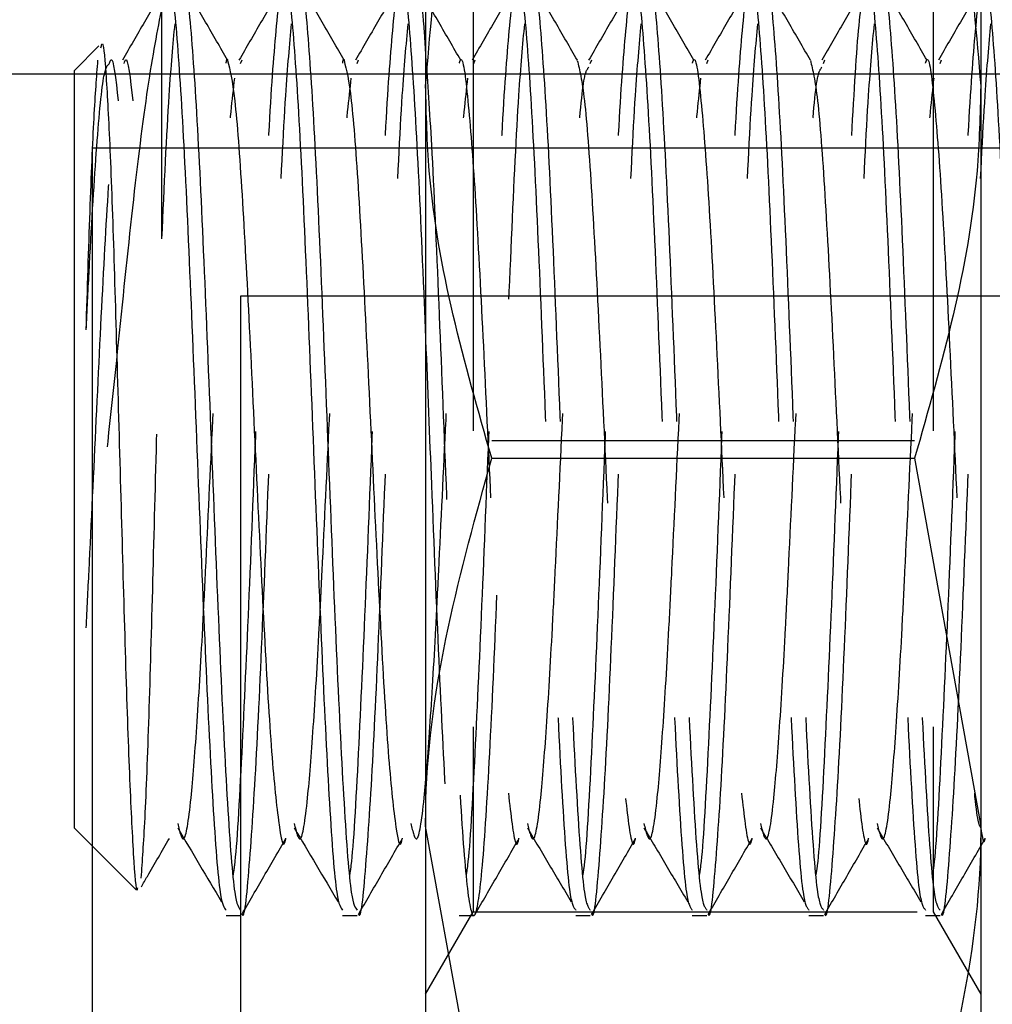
# Model space of a CAD drawing. Header units: inches. Extents: x -77 to 299, y -110 to 144.
# Tile 149 of 256: x 17.573 to 17.901, y -39.338 to -39.005. Entities that reach past the tile are written whole.
import ezdxf

# ---------------------------------------------------------------- set-up
doc = ezdxf.new("R2010")
doc.units = ezdxf.units.IN
doc.header["$MEASUREMENT"] = 0
doc.linetypes.add('HIDDEN', pattern=[0.225, 0.15, -0.075])
doc.layers.get('DEFPOINTS').update_dxf_attribs({"color": 8})
for name, color, linetype in [('DIN-M-H', 4, 'HIDDEN'), ('DIN-M-S', 8, 'Continuous'), ('DSS-M-BA', 74, 'Continuous'), ('DSS-M-H', 4, 'HIDDEN'), ('DST-M-BA', 74, 'Continuous'), ('MFB-M-S', 8, 'Continuous'), ('ST1-M-S', 193, 'Continuous'), ('SVA-M-D', 42, 'Continuous'), ('SVB-M-D', 42, 'Continuous'), ('SVD-M-D', 42, 'Continuous'), ('SVE-M-D', 42, 'Continuous'), ('SVF-M-d', 42, 'Continuous')]:
    doc.layers.add(name, color=color, linetype=linetype)
doc.styles.get("Standard").update_dxf_attribs({"font": 'txt.shx'})
doc.dimstyles.get("Standard").update_dxf_attribs({"dimtxt": 0.18, "dimasz": 0.18, "dimexe": 0.18, "dimexo": 0.0625, "dimgap": 0.09, "dimtad": 0, "dimtih": 1, "dimtoh": 1, "dimdec": 4, "dimzin": 0, "dimdsep": 46, "dimtxsty": 'Standard', "dimcen": 0.09, "dimadec": 0, "dimazin": 0, "dimtfac": 1, "dimtdec": 4, "dimtofl": 0, "dimtmove": 0, "dimatfit": 3, "dimfxl": 0, "dimtolj": 1, "dimtzin": 0, "dimarcsym": 0})

# ---------------------------------------------------------------- blocks, each defined once
blk = doc.blocks.new('*D704')
at = {"layer": 'DEFPOINTS', "color": 0}
for p in [(5.19194, -25.27356), (19.3294, -37.52356), (19.3294, -38.47356)]:
    blk.add_point(p, dxfattribs=at)
at = {"layer": 'SVD-M-D', "color": 0, "lineweight": -2}
blk.add_line((19.3294, -37.55481), (19.3294, -38.47356), dxfattribs=at)
at = {"layer": 'SVD-M-D', "color": 0, "insert": (19.3294, -38.90856), "char_height": 0.09, "attachment_point": 5, "rotation": 90}
blk.add_mtext('\\A1;14.1375 (2)', dxfattribs=at)
blk = doc.blocks.new('*D706')
at = {"layer": 'DEFPOINTS', "color": 0}
for p in [(5.19194, -25.27356), (21.0919, -37.39856), (21.0919, -38.47356)]:
    blk.add_point(p, dxfattribs=at)
at = {"layer": 'SVD-M-D', "color": 0, "lineweight": -2}
blk.add_line((21.0919, -37.42981), (21.0919, -38.47356), dxfattribs=at)
at = {"layer": 'SVD-M-D', "color": 0, "insert": (21.0919, -38.90106), "char_height": 0.09, "attachment_point": 5, "rotation": 90}
blk.add_mtext('\\A1;15.9000 (2)', dxfattribs=at)
blk = doc.blocks.new('*D820')
at = {"layer": 'DEFPOINTS', "color": 0}
for p in [(5.19194, -25.27356), (18.60497, -38.27356), (18.60497, -38.49925)]:
    blk.add_point(p, dxfattribs=at)
at = {"layer": 'SVD-M-D', "color": 0, "lineweight": -2}
blk.add_line((18.60497, -38.30481), (18.60497, -38.49925), dxfattribs=at)
at = {"layer": 'SVD-M-D', "color": 0, "insert": (18.60497, -38.77675), "char_height": 0.09, "attachment_point": 5, "rotation": 90}
blk.add_mtext('\\A1;13.4130', dxfattribs=at)
blk = doc.blocks.new('*D821')
at = {"layer": 'DEFPOINTS', "color": 0}
for p in [(5.19194, -25.27356), (19.47997, -38.27356), (19.47997, -38.47199)]:
    blk.add_point(p, dxfattribs=at)
at = {"layer": 'SVD-M-D', "color": 0, "lineweight": -2}
blk.add_line((19.47997, -38.30481), (19.47997, -38.47199), dxfattribs=at)
at = {"layer": 'SVD-M-D', "color": 0, "insert": (19.47997, -38.76449), "char_height": 0.09, "attachment_point": 5, "rotation": 90}
blk.add_mtext('\\A1;14.2880', dxfattribs=at)
blk = doc.blocks.new('*D822')
at = {"layer": 'DEFPOINTS', "color": 0}
for p in [(5.19194, -25.27356), (20.35497, -38.27356), (20.35497, -38.47409)]:
    blk.add_point(p, dxfattribs=at)
at = {"layer": 'SVD-M-D', "color": 0, "lineweight": -2}
blk.add_line((20.35497, -38.30481), (20.35497, -38.47409), dxfattribs=at)
at = {"layer": 'SVD-M-D', "color": 0, "insert": (20.35497, -38.75159), "char_height": 0.09, "attachment_point": 5, "rotation": 90}
blk.add_mtext('\\A1;15.1630', dxfattribs=at)
blk = doc.blocks.new('*D824')
at = {"layer": 'DEFPOINTS', "color": 0}
for p in [(5.19194, -25.27356), (22.10497, -38.27356), (22.10497, -38.48047)]:
    blk.add_point(p, dxfattribs=at)
at = {"layer": 'SVD-M-D', "color": 0, "lineweight": -2}
blk.add_line((22.10497, -38.30481), (22.10497, -38.48047), dxfattribs=at)
at = {"layer": 'SVD-M-D', "color": 0, "insert": (22.10497, -38.75797), "char_height": 0.09, "attachment_point": 5, "rotation": 90}
blk.add_mtext('\\A1;16.9130', dxfattribs=at)
blk = doc.blocks.new('*D825')
at = {"layer": 'DEFPOINTS', "color": 0}
for p in [(5.19194, -25.27356), (22.97997, -38.27356), (22.97997, -38.49096)]:
    blk.add_point(p, dxfattribs=at)
at = {"layer": 'SVD-M-D', "color": 0, "lineweight": -2}
blk.add_line((22.97997, -38.30481), (22.97997, -38.49096), dxfattribs=at)
at = {"layer": 'SVD-M-D', "color": 0, "insert": (22.97997, -38.78346), "char_height": 0.09, "attachment_point": 5, "rotation": 90}
blk.add_mtext('\\A1;17.7880', dxfattribs=at)
blk = doc.blocks.new('*D932')
at = {"layer": 'DEFPOINTS', "color": 0}
for p in [(5.19194, -25.27356), (18.6669, -36.84856), (18.6669, -38.47356)]:
    blk.add_point(p, dxfattribs=at)
at = {"layer": 'SVE-M-D', "color": 0, "lineweight": -2}
blk.add_line((18.6669, -36.87981), (18.6669, -38.47356), dxfattribs=at)
at = {"layer": 'SVE-M-D', "color": 0, "insert": (18.6669, -38.91606), "char_height": 0.09, "attachment_point": 5, "rotation": 90}
blk.add_mtext('\\A1;13.4750 (2)', dxfattribs=at)
blk = doc.blocks.new('*D934')
at = {"layer": 'DEFPOINTS', "color": 0}
for p in [(5.19194, -25.27356), (19.3294, -37.52356), (19.3294, -38.47356)]:
    blk.add_point(p, dxfattribs=at)
at = {"layer": 'SVE-M-D', "color": 0, "lineweight": -2}
blk.add_line((19.3294, -37.55481), (19.3294, -38.47356), dxfattribs=at)
at = {"layer": 'SVE-M-D', "color": 0, "insert": (19.3294, -38.90856), "char_height": 0.09, "attachment_point": 5, "rotation": 90}
blk.add_mtext('\\A1;14.1375 (2)', dxfattribs=at)
blk = doc.blocks.new('*D937')
at = {"layer": 'DEFPOINTS', "color": 0}
for p in [(5.19194, -25.27356), (21.0919, -37.39856), (21.0919, -38.47356)]:
    blk.add_point(p, dxfattribs=at)
at = {"layer": 'SVE-M-D', "color": 0, "lineweight": -2}
blk.add_line((21.0919, -37.42981), (21.0919, -38.47356), dxfattribs=at)
at = {"layer": 'SVE-M-D', "color": 0, "insert": (21.0919, -38.90106), "char_height": 0.09, "attachment_point": 5, "rotation": 90}
blk.add_mtext('\\A1;15.9000 (2)', dxfattribs=at)
blk = doc.blocks.new('*D940')
at = {"layer": 'DEFPOINTS', "color": 0}
for p in [(5.19194, -25.27356), (22.0669, -36.59856), (22.0669, -38.47356)]:
    blk.add_point(p, dxfattribs=at)
at = {"layer": 'SVE-M-D', "color": 0, "lineweight": -2}
blk.add_line((22.0669, -36.62981), (22.0669, -38.47356), dxfattribs=at)
at = {"layer": 'SVE-M-D', "color": 0, "insert": (22.0669, -38.91606), "char_height": 0.09, "attachment_point": 5, "rotation": 90}
blk.add_mtext('\\A1;16.8750 (2)', dxfattribs=at)
blk = doc.blocks.new('*D1131')
at = {"layer": 'DEFPOINTS', "color": 0}
for p in [(5.19194, -24.52356), (18.6669, -36.84856), (18.6669, -39.22356)]:
    blk.add_point(p, dxfattribs=at)
at = {"layer": 'SVF-M-d', "color": 0, "lineweight": -2}
blk.add_line((18.6669, -36.87981), (18.6669, -39.22356), dxfattribs=at)
at = {"layer": 'SVF-M-d', "color": 0, "insert": (18.6669, -39.66606), "char_height": 0.09, "attachment_point": 5, "rotation": 90}
blk.add_mtext('\\A1;13.4750 (2)', dxfattribs=at)
blk = doc.blocks.new('*D1137')
at = {"layer": 'DEFPOINTS', "color": 0}
for p in [(5.19194, -24.52356), (21.0919, -37.39856), (21.0919, -39.22356)]:
    blk.add_point(p, dxfattribs=at)
at = {"layer": 'SVF-M-d', "color": 0, "lineweight": -2}
blk.add_line((21.0919, -37.42981), (21.0919, -39.22356), dxfattribs=at)
at = {"layer": 'SVF-M-d', "color": 0, "insert": (21.0919, -39.65106), "char_height": 0.09, "attachment_point": 5, "rotation": 90}
blk.add_mtext('\\A1;15.9000 (2)', dxfattribs=at)
blk = doc.blocks.new('*D1140')
at = {"layer": 'DEFPOINTS', "color": 0}
for p in [(5.19194, -24.52356), (22.0669, -36.59856), (22.0669, -39.22356)]:
    blk.add_point(p, dxfattribs=at)
at = {"layer": 'SVF-M-d', "color": 0, "lineweight": -2}
blk.add_line((22.0669, -36.62981), (22.0669, -39.22356), dxfattribs=at)
at = {"layer": 'SVF-M-d', "color": 0, "insert": (22.0669, -39.66606), "char_height": 0.09, "attachment_point": 5, "rotation": 90}
blk.add_mtext('\\A1;16.8750 (2)', dxfattribs=at)
blk = doc.blocks.new('*D1250')
at = {"layer": 'DEFPOINTS', "color": 0}
for p in [(5.19194, -25.27356), (18.6669, -36.84856), (18.6669, -38.47356)]:
    blk.add_point(p, dxfattribs=at)
at = {"layer": 'SVB-M-D', "color": 0, "lineweight": -2}
blk.add_line((18.6669, -36.87981), (18.6669, -38.47356), dxfattribs=at)
at = {"layer": 'SVB-M-D', "color": 0, "insert": (18.6669, -38.91606), "char_height": 0.09, "attachment_point": 5, "rotation": 90}
blk.add_mtext('\\A1;13.4750 (2)', dxfattribs=at)
blk = doc.blocks.new('*D1252')
at = {"layer": 'DEFPOINTS', "color": 0}
for p in [(5.19194, -25.27356), (19.3294, -37.52356), (19.3294, -38.47356)]:
    blk.add_point(p, dxfattribs=at)
at = {"layer": 'SVB-M-D', "color": 0, "lineweight": -2}
blk.add_line((19.3294, -37.55481), (19.3294, -38.47356), dxfattribs=at)
at = {"layer": 'SVB-M-D', "color": 0, "insert": (19.3294, -38.90856), "char_height": 0.09, "attachment_point": 5, "rotation": 90}
blk.add_mtext('\\A1;14.1375 (2)', dxfattribs=at)
blk = doc.blocks.new('*D1255')
at = {"layer": 'DEFPOINTS', "color": 0}
for p in [(5.19194, -25.27356), (21.0919, -37.39856), (21.0919, -38.47356)]:
    blk.add_point(p, dxfattribs=at)
at = {"layer": 'SVB-M-D', "color": 0, "lineweight": -2}
blk.add_line((21.0919, -37.42981), (21.0919, -38.47356), dxfattribs=at)
at = {"layer": 'SVB-M-D', "color": 0, "insert": (21.0919, -38.90106), "char_height": 0.09, "attachment_point": 5, "rotation": 90}
blk.add_mtext('\\A1;15.9000 (2)', dxfattribs=at)
blk = doc.blocks.new('*D1258')
at = {"layer": 'DEFPOINTS', "color": 0}
for p in [(5.19194, -25.27356), (22.0669, -36.59856), (22.0669, -38.47356)]:
    blk.add_point(p, dxfattribs=at)
at = {"layer": 'SVB-M-D', "color": 0, "lineweight": -2}
blk.add_line((22.0669, -36.62981), (22.0669, -38.47356), dxfattribs=at)
at = {"layer": 'SVB-M-D', "color": 0, "insert": (22.0669, -38.91606), "char_height": 0.09, "attachment_point": 5, "rotation": 90}
blk.add_mtext('\\A1;16.8750 (2)', dxfattribs=at)
blk = doc.blocks.new('*D1260')
at = {"layer": 'DEFPOINTS', "color": 0}
for p in [(5.19194, -25.27356), (23.0419, -34.79856), (23.0419, -38.47356)]:
    blk.add_point(p, dxfattribs=at)
at = {"layer": 'SVB-M-D', "color": 0, "lineweight": -2}
blk.add_line((23.0419, -34.82981), (23.0419, -38.47356), dxfattribs=at)
at = {"layer": 'SVB-M-D', "color": 0, "insert": (23.0419, -38.90856), "char_height": 0.09, "attachment_point": 5, "rotation": 90}
blk.add_mtext('\\A1;17.8500 (2)', dxfattribs=at)
blk = doc.blocks.new('*D1402')
at = {"layer": 'DEFPOINTS', "color": 0}
for p in [(5.19194, -25.27356), (19.17723, -36.4209), (19.17723, -38.47356)]:
    blk.add_point(p, dxfattribs=at)
at = {"layer": 'SVA-M-D', "color": 0, "lineweight": -2}
blk.add_line((19.17723, -36.45215), (19.17723, -38.47356), dxfattribs=at)
at = {"layer": 'SVA-M-D', "color": 0, "insert": (19.17723, -38.92356), "char_height": 0.09, "attachment_point": 5, "rotation": 90}
blk.add_mtext('\\A1;13.9853 (4)', dxfattribs=at)
blk = doc.blocks.new('*D1403')
at = {"layer": 'DEFPOINTS', "color": 0}
for p in [(5.19194, -25.27356), (19.3294, -37.52356), (19.3294, -38.47356)]:
    blk.add_point(p, dxfattribs=at)
at = {"layer": 'SVA-M-D', "color": 0, "lineweight": -2}
blk.add_line((19.3294, -37.55481), (19.3294, -38.47356), dxfattribs=at)
at = {"layer": 'SVA-M-D', "color": 0, "insert": (19.3294, -38.90856), "char_height": 0.09, "attachment_point": 5, "rotation": 90}
blk.add_mtext('\\A1;14.1375 (2)', dxfattribs=at)
blk = doc.blocks.new('*D1408')
at = {"layer": 'DEFPOINTS', "color": 0}
for p in [(5.19194, -25.27356), (20.9419, -35.83356), (20.9419, -38.47356)]:
    blk.add_point(p, dxfattribs=at)
at = {"layer": 'SVA-M-D', "color": 0, "lineweight": -2}
blk.add_line((20.9419, -35.86481), (20.9419, -38.47356), dxfattribs=at)
at = {"layer": 'SVA-M-D', "color": 0, "insert": (20.9419, -38.90856), "char_height": 0.09, "attachment_point": 5, "rotation": 90}
blk.add_mtext('\\A1;15.7500 (2)', dxfattribs=at)
blk = doc.blocks.new('*D1409')
at = {"layer": 'DEFPOINTS', "color": 0}
for p in [(5.19194, -25.27356), (21.0919, -37.39856), (21.1319, -38.47356)]:
    blk.add_point(p, dxfattribs=at)
at = {"layer": 'SVA-M-D', "color": 0, "lineweight": -2}
for p, q in [((21.0919, -37.42981), (21.0919, -38.11356)), ((21.0919, -38.11356), (21.1319, -38.29356)), ((21.1319, -38.29356), (21.1319, -38.47356))]:
    blk.add_line(p, q, dxfattribs=at)
at = {"layer": 'SVA-M-D', "color": 0, "insert": (21.1319, -38.90106), "char_height": 0.09, "attachment_point": 5, "rotation": 90}
blk.add_mtext('\\A1;15.9000 (2)', dxfattribs=at)
blk = doc.blocks.new('*D1413')
at = {"layer": 'DEFPOINTS', "color": 0}
for p in [(5.19194, -25.27356), (23.1919, -35.83356), (23.1919, -38.47356)]:
    blk.add_point(p, dxfattribs=at)
at = {"layer": 'SVA-M-D', "color": 0, "lineweight": -2}
blk.add_line((23.1919, -35.86481), (23.1919, -38.47356), dxfattribs=at)
at = {"layer": 'SVA-M-D', "color": 0, "insert": (23.1919, -38.89356), "char_height": 0.09, "attachment_point": 5, "rotation": 90}
blk.add_mtext('\\A1;18.0000 (4)', dxfattribs=at)

msp = doc.modelspace()

# ---------------------------------------------------------------- linework, layer by layer
at = {"layer": 'DIN-M-H'}
for p, q in [((17.72603, -38.99409), (17.72603, -39.30659)), ((17.88149, -38.99409), (17.88149, -39.30659)), ((17.62094, -39.07923), (17.62094, -39.0007)), ((17.72627, -39.01999), (17.72674, -39.01881)), ((17.76564, -39.01999), (17.76611, -39.01881)), ((17.80501, -39.01999), (17.80548, -39.01881)), ((17.84438, -39.01999), (17.84485, -39.01881)), ((17.88375, -39.01999), (17.88422, -39.01881)), ((17.73234, -39.14735), (17.87518, -39.14735)), ((18.39751, -39.21006), (17.89751, -39.21006)), ((17.71001, -39.33434), (17.72603, -39.30659)), ((17.72135, -39.30782), (17.72627, -39.30782)), ((17.72603, -39.30659), (17.88149, -39.30659)), ((17.76072, -39.30782), (17.76564, -39.30782)), ((17.80009, -39.30782), (17.80501, -39.30782)), ((17.83946, -39.30782), (17.84438, -39.30782)), ((17.87883, -39.30782), (17.88375, -39.30782)), ((17.88149, -39.30659), (17.89751, -39.33434))]:
    msp.add_line(p, q, dxfattribs=at)
for points, knots in [([(17.74104, -38.99473), (17.74119, -38.99414), (17.74217, -38.99052), (17.74397, -39.0075), (17.74643, -39.0447), (17.74889, -39.10009), (17.75135, -39.16251), (17.75381, -39.22342), (17.75627, -39.27246), (17.75858, -39.30342), (17.76006, -39.30517), (17.76072, -39.30595)], [0, 0, 0, 0, 0.023966, 0.148966, 0.273966, 0.398966, 0.523966, 0.648966, 0.773966, 0.898966, 1, 1, 1, 1]), ([(17.74596, -38.99473), (17.74611, -38.99414), (17.74709, -38.99052), (17.74889, -39.0075), (17.75135, -39.0447), (17.75381, -39.10009), (17.75627, -39.16251), (17.75873, -39.22342), (17.76119, -39.27246), (17.7635, -39.30342), (17.76498, -39.30517), (17.76564, -39.30595)], [0, 0, 0, 0, 0.023966, 0.148966, 0.273966, 0.398966, 0.523966, 0.648966, 0.773966, 0.898966, 1, 1, 1, 1]), ([(17.78041, -38.99473), (17.78056, -38.99414), (17.78154, -38.99052), (17.78334, -39.0075), (17.7858, -39.0447), (17.78826, -39.10009), (17.79072, -39.16251), (17.79318, -39.22342), (17.79564, -39.27246), (17.79795, -39.30342), (17.79943, -39.30517), (17.80009, -39.30595)], [0, 0, 0, 0, 0.023966, 0.148966, 0.273966, 0.398966, 0.523966, 0.648966, 0.773966, 0.898966, 1, 1, 1, 1]), ([(17.78533, -38.99473), (17.78548, -38.99414), (17.78646, -38.99052), (17.78826, -39.0075), (17.79072, -39.0447), (17.79318, -39.10009), (17.79564, -39.16251), (17.7981, -39.22342), (17.80056, -39.27246), (17.80287, -39.30342), (17.80435, -39.30517), (17.80501, -39.30595)], [0, 0, 0, 0, 0.023966, 0.148966, 0.273966, 0.398966, 0.523966, 0.648966, 0.773966, 0.898966, 1, 1, 1, 1]), ([(17.81978, -38.99473), (17.81993, -38.99414), (17.82091, -38.99052), (17.82271, -39.0075), (17.82517, -39.0447), (17.82763, -39.10009), (17.83009, -39.16251), (17.83255, -39.22342), (17.83501, -39.27246), (17.83732, -39.30342), (17.8388, -39.30517), (17.83946, -39.30595)], [0, 0, 0, 0, 0.0239661, 0.1489661, 0.2739661, 0.3989661, 0.5239661, 0.6489661, 0.7739661, 0.8989661, 1, 1, 1, 1]), ([(17.8247, -38.99473), (17.82485, -38.99414), (17.82583, -38.99052), (17.82763, -39.0075), (17.83009, -39.0447), (17.83255, -39.10009), (17.83501, -39.16251), (17.83747, -39.22342), (17.83993, -39.27246), (17.84224, -39.30342), (17.84372, -39.30517), (17.84438, -39.30595)], [0, 0, 0, 0, 0.023966, 0.148966, 0.273966, 0.398966, 0.523966, 0.648966, 0.773966, 0.898966, 1, 1, 1, 1]), ([(17.85915, -38.99473), (17.8593, -38.99414), (17.86028, -38.99052), (17.86208, -39.0075), (17.86454, -39.0447), (17.867, -39.10009), (17.86946, -39.16251), (17.87192, -39.22342), (17.87438, -39.27246), (17.87669, -39.30342), (17.87817, -39.30517), (17.87883, -39.30595)], [0, 0, 0, 0, 0.023966, 0.148966, 0.273966, 0.398966, 0.523966, 0.648966, 0.773966, 0.898966, 1, 1, 1, 1]), ([(17.86407, -38.99473), (17.86422, -38.99414), (17.8652, -38.99052), (17.867, -39.0075), (17.86946, -39.0447), (17.87192, -39.10009), (17.87438, -39.16251), (17.87684, -39.22342), (17.8793, -39.27246), (17.88161, -39.30342), (17.88309, -39.30517), (17.88375, -39.30595)], [0, 0, 0, 0, 0.0239661, 0.1489661, 0.2739661, 0.3989661, 0.5239661, 0.6489661, 0.7739661, 0.8989661, 1, 1, 1, 1]), ([(17.72189, -39.01891), (17.71941, -39.01464), (17.71446, -39.00609), (17.70951, -38.99754), (17.70704, -38.99327)], [0, 0, 0, 0, 0.499905, 1, 1, 1, 1]), ([(17.74057, -38.99326), (17.73809, -38.99753), (17.73314, -39.00608), (17.72819, -39.01463), (17.72571, -39.01891)], [0, 0, 0, 0, 0.500103, 1, 1, 1, 1]), ([(17.76126, -39.01891), (17.75878, -39.01464), (17.75383, -39.00609), (17.74888, -38.99754), (17.74641, -38.99327)], [0, 0, 0, 0, 0.499905, 1, 1, 1, 1]), ([(17.77994, -38.99326), (17.77746, -38.99753), (17.77251, -39.00608), (17.76756, -39.01463), (17.76508, -39.01891)], [0, 0, 0, 0, 0.5001026, 1, 1, 1, 1]), ([(17.80063, -39.01891), (17.79815, -39.01464), (17.7932, -39.00609), (17.78825, -38.99754), (17.78578, -38.99327)], [0, 0, 0, 0, 0.499905, 1, 1, 1, 1]), ([(17.81931, -38.99326), (17.81683, -38.99753), (17.81188, -39.00608), (17.80693, -39.01463), (17.80445, -39.01891)], [0, 0, 0, 0, 0.500103, 1, 1, 1, 1]), ([(17.84, -39.01891), (17.83752, -39.01464), (17.83257, -39.00609), (17.82762, -38.99754), (17.82515, -38.99327)], [0, 0, 0, 0, 0.499905, 1, 1, 1, 1]), ([(17.84191, -39.29408), (17.84207, -39.29311), (17.84305, -39.28718), (17.84485, -39.25436), (17.84731, -39.20102), (17.84978, -39.13806), (17.85224, -39.07723), (17.8547, -39.02839), (17.85685, -38.99873), (17.85818, -38.99684), (17.85869, -38.99611)], [0, 0, 0, 0, 0.028673, 0.175381, 0.32209, 0.468798, 0.615506, 0.762215, 0.908923, 1, 1, 1, 1]), ([(17.85868, -38.99326), (17.8562, -38.99753), (17.85125, -39.00608), (17.8463, -39.01463), (17.84382, -39.01891)], [0, 0, 0, 0, 0.500103, 1, 1, 1, 1]), ([(17.87937, -39.01891), (17.87689, -39.01464), (17.87194, -39.00609), (17.86699, -38.99754), (17.86452, -38.99327)], [0, 0, 0, 0, 0.499905, 1, 1, 1, 1]), ([(17.89805, -38.99326), (17.89557, -38.99753), (17.89062, -39.00608), (17.88567, -39.01463), (17.88319, -39.01891)], [0, 0, 0, 0, 0.500103, 1, 1, 1, 1]), ([(17.62094, -39.0007), (17.61935, -39.00898), (17.61617, -39.02555), (17.61093, -39.06759), (17.60608, -39.11585), (17.60059, -39.16684), (17.59711, -39.19599), (17.59537, -39.21065)], [0, 0, 0, 0, 0.203544, 0.407087, 0.610845, 0.804236, 1, 1, 1, 1]), ([(17.64506, -39.29408), (17.64522, -39.29311), (17.6462, -39.28718), (17.648, -39.25435), (17.65046, -39.20105), (17.65293, -39.13794), (17.65539, -39.07768), (17.65785, -39.02671), (17.65949, -39.00937), (17.66031, -39.0007)], [0, 0, 0, 0, 0.031546, 0.192955, 0.354364, 0.515773, 0.677182, 0.838591, 1, 1, 1, 1]), ([(17.68443, -39.29408), (17.68459, -39.29311), (17.68557, -39.28718), (17.68737, -39.25435), (17.68983, -39.20105), (17.6923, -39.13794), (17.69476, -39.07768), (17.69722, -39.02671), (17.69886, -39.00937), (17.69968, -39.0007)], [0, 0, 0, 0, 0.031546, 0.192955, 0.354364, 0.515773, 0.677182, 0.838591, 1, 1, 1, 1]), ([(17.7238, -39.29408), (17.72396, -39.29311), (17.72494, -39.28718), (17.72674, -39.25435), (17.7292, -39.20105), (17.73167, -39.13794), (17.73413, -39.07768), (17.73659, -39.02671), (17.73823, -39.00937), (17.73905, -39.0007)], [0, 0, 0, 0, 0.031546, 0.192955, 0.354364, 0.515773, 0.677182, 0.838591, 1, 1, 1, 1]), ([(17.76317, -39.29408), (17.76333, -39.29311), (17.76431, -39.28718), (17.76611, -39.25435), (17.76857, -39.20105), (17.77104, -39.13794), (17.7735, -39.07768), (17.77596, -39.02671), (17.7776, -39.00937), (17.77842, -39.0007)], [0, 0, 0, 0, 0.031546, 0.192955, 0.354364, 0.515773, 0.677182, 0.838591, 1, 1, 1, 1]), ([(17.80254, -39.29408), (17.8027, -39.29311), (17.80368, -39.28718), (17.80548, -39.25435), (17.80794, -39.20105), (17.81041, -39.13794), (17.81287, -39.07768), (17.81533, -39.02671), (17.81697, -39.00937), (17.81779, -39.0007)], [0, 0, 0, 0, 0.031546, 0.192955, 0.354364, 0.515773, 0.677182, 0.838591, 1, 1, 1, 1]), ([(17.88128, -39.29408), (17.88144, -39.29311), (17.88242, -39.28718), (17.88422, -39.25435), (17.88669, -39.20105), (17.88915, -39.13794), (17.89161, -39.07768), (17.89407, -39.02671), (17.89571, -39.00937), (17.89653, -39.0007)], [0, 0, 0, 0, 0.031546, 0.192955, 0.354364, 0.515773, 0.677182, 0.838591, 1, 1, 1, 1]), ([(17.62094, -39.07923), (17.62176, -39.06143), (17.62324, -39.02931), (17.62472, -39.0136), (17.62538, -39.0066)], [0, 0, 0, 0, 0.554152, 1, 1, 1, 1]), ([(17.64798, -39.3073), (17.64799, -39.30732), (17.64882, -39.30984), (17.65046, -39.29267), (17.65293, -39.2561), (17.65539, -39.20059), (17.65785, -39.13803), (17.66031, -39.07778), (17.66261, -39.02959), (17.66409, -39.01369), (17.66475, -39.0066)], [0, 0, 0, 0, 0.0013185, 0.148085, 0.2948516, 0.4416181, 0.5883846, 0.7351512, 0.8819177, 1, 1, 1, 1]), ([(17.68735, -39.3073), (17.68736, -39.30732), (17.68819, -39.30984), (17.68983, -39.29267), (17.6923, -39.2561), (17.69476, -39.20059), (17.69722, -39.13803), (17.69968, -39.07778), (17.70198, -39.02959), (17.70346, -39.01369), (17.70412, -39.0066)], [0, 0, 0, 0, 0.0013185, 0.148085, 0.2948516, 0.4416181, 0.5883846, 0.7351512, 0.8819177, 1, 1, 1, 1]), ([(17.71001, -39.01741), (17.71067, -39.02664), (17.71214, -39.04742), (17.71444, -39.10036), (17.7169, -39.16247), (17.71936, -39.22332), (17.72182, -39.27291), (17.72428, -39.30387), (17.72674, -39.31145), (17.7292, -39.29451), (17.73167, -39.25561), (17.73413, -39.20072), (17.73659, -39.138), (17.73905, -39.07779), (17.74135, -39.02959), (17.74283, -39.01369), (17.74349, -39.0066)], [0, 0, 0, 0, 0.058804, 0.132309, 0.205813, 0.279318, 0.352823, 0.426328, 0.499832, 0.573337, 0.646842, 0.720347, 0.793852, 0.867356, 0.940861, 1, 1, 1, 1]), ([(17.76609, -39.3073), (17.7661, -39.30732), (17.76693, -39.30984), (17.76857, -39.29267), (17.77104, -39.2561), (17.7735, -39.20059), (17.77596, -39.13803), (17.77842, -39.07778), (17.78072, -39.02959), (17.7822, -39.01369), (17.78286, -39.0066)], [0, 0, 0, 0, 0.001318, 0.148085, 0.294852, 0.441618, 0.588385, 0.735151, 0.881918, 1, 1, 1, 1]), ([(17.80546, -39.3073), (17.80547, -39.30732), (17.8063, -39.30984), (17.80794, -39.29267), (17.81041, -39.2561), (17.81287, -39.20059), (17.81533, -39.13803), (17.81779, -39.07778), (17.82009, -39.02959), (17.82157, -39.01369), (17.82223, -39.0066)], [0, 0, 0, 0, 0.001318, 0.148085, 0.294852, 0.441618, 0.588385, 0.735151, 0.881918, 1, 1, 1, 1]), ([(17.84483, -39.3073), (17.84484, -39.30732), (17.84567, -39.30984), (17.84731, -39.29267), (17.84978, -39.2561), (17.85224, -39.20059), (17.8547, -39.13803), (17.85716, -39.07778), (17.85946, -39.02959), (17.86094, -39.01369), (17.8616, -39.0066)], [0, 0, 0, 0, 0.001318, 0.148085, 0.294852, 0.441618, 0.588385, 0.735151, 0.881918, 1, 1, 1, 1]), ([(17.8842, -39.3073), (17.88421, -39.30732), (17.88504, -39.30984), (17.88669, -39.29267), (17.88915, -39.2561), (17.89161, -39.20059), (17.89407, -39.13803), (17.89653, -39.07778), (17.89883, -39.02959), (17.90031, -39.01369), (17.90097, -39.0066)], [0, 0, 0, 0, 0.001318, 0.148085, 0.294852, 0.441618, 0.588385, 0.735151, 0.881918, 1, 1, 1, 1]), ([(17.59537, -39.11004), (17.59579, -39.09624), (17.59665, -39.06859), (17.59805, -39.03581), (17.5989, -39.02456), (17.59933, -39.01891)], [0, 0, 0, 0, 0.3311552, 0.6636501, 1, 1, 1, 1]), ([(17.64262, -39.01997), (17.64278, -39.01899), (17.64294, -39.01796), (17.6431, -39.01892), (17.64311, -39.01898)], [0, 0, 0, 0, 0.937371, 1, 1, 1, 1]), ([(17.68199, -39.01997), (17.68215, -39.01899), (17.68231, -39.01796), (17.68247, -39.01892), (17.68248, -39.01898)], [0, 0, 0, 0, 0.937371, 1, 1, 1, 1]), ([(17.72136, -39.01997), (17.72152, -39.01949), (17.72249, -39.01648), (17.72428, -39.0307), (17.72674, -39.06186), (17.7292, -39.10823), (17.73167, -39.16059), (17.73413, -39.21135), (17.73659, -39.25341), (17.73905, -39.27744), (17.7407, -39.28646), (17.74153, -39.28175), (17.74154, -39.28169)], [0, 0, 0, 0, 0.022829, 0.144785, 0.26674, 0.388696, 0.510652, 0.632608, 0.754563, 0.876519, 0.998475, 1, 1, 1, 1]), ([(17.76122, -39.01898), (17.76203, -39.02223), (17.76366, -39.02877), (17.76611, -39.06241), (17.76857, -39.10808), (17.77104, -39.16063), (17.7735, -39.21134), (17.77596, -39.25341), (17.77842, -39.27744), (17.78007, -39.28646), (17.7809, -39.28175), (17.78091, -39.28169)], [0, 0, 0, 0, 0.123437, 0.248437, 0.373437, 0.498437, 0.623437, 0.748437, 0.873437, 0.998437, 1, 1, 1, 1]), ([(17.8001, -39.01997), (17.80026, -39.01949), (17.80123, -39.01648), (17.80302, -39.0307), (17.80548, -39.06186), (17.80794, -39.10823), (17.81041, -39.16059), (17.81287, -39.21135), (17.81533, -39.25341), (17.81779, -39.27744), (17.81944, -39.28646), (17.82027, -39.28175), (17.82028, -39.28169)], [0, 0, 0, 0, 0.022829, 0.144785, 0.26674, 0.388696, 0.510652, 0.632608, 0.754563, 0.876519, 0.998475, 1, 1, 1, 1]), ([(17.83996, -39.01898), (17.84077, -39.02223), (17.8424, -39.02877), (17.84485, -39.06241), (17.84731, -39.10808), (17.84978, -39.16063), (17.85224, -39.21134), (17.8547, -39.25341), (17.85716, -39.27744), (17.85881, -39.28646), (17.85964, -39.28175), (17.85965, -39.28169)], [0, 0, 0, 0, 0.123437, 0.248437, 0.373437, 0.498437, 0.623437, 0.748437, 0.873437, 0.998437, 1, 1, 1, 1]), ([(17.87884, -39.01997), (17.879, -39.01949), (17.87997, -39.01648), (17.88176, -39.0307), (17.88422, -39.06185), (17.88669, -39.10825), (17.88915, -39.16051), (17.89161, -39.21166), (17.89407, -39.25223), (17.89604, -39.27592), (17.89718, -39.27766), (17.89751, -39.27815)], [0, 0, 0, 0, 0.024672, 0.156473, 0.288274, 0.420075, 0.551876, 0.683677, 0.815478, 0.94728, 1, 1, 1, 1]), ([(17.59537, -39.11004), (17.59569, -39.10352), (17.5968, -39.0809), (17.5988, -39.04806), (17.6011, -39.02207), (17.60258, -39.02062), (17.60325, -39.01997)], [0, 0, 0, 0, 0.125721, 0.436541, 0.747362, 1, 1, 1, 1]), ([(17.59537, -39.21065), (17.59569, -39.20433), (17.5968, -39.18236), (17.5988, -39.14004), (17.60125, -39.0891), (17.60371, -39.04821), (17.60584, -39.02351), (17.60715, -39.02191), (17.60764, -39.02131)], [0, 0, 0, 0, 0.080887, 0.280864, 0.480842, 0.680819, 0.880797, 1, 1, 1, 1]), ([(17.74438, -39.27672), (17.74507, -39.27953), (17.74656, -39.28572), (17.74874, -39.27176), (17.75081, -39.24561), (17.75254, -39.21725), (17.75427, -39.18219), (17.75628, -39.1401), (17.75873, -39.08909), (17.76119, -39.04822), (17.76332, -39.02351), (17.76463, -39.02191), (17.76512, -39.02131)], [0, 0, 0, 0, 0.098538, 0.21712, 0.311474, 0.40702, 0.454984, 0.573567, 0.692149, 0.810732, 0.929315, 1, 1, 1, 1]), ([(17.82312, -39.27672), (17.82381, -39.27953), (17.8253, -39.28572), (17.82748, -39.27176), (17.82955, -39.24561), (17.83128, -39.21725), (17.83301, -39.18219), (17.83502, -39.1401), (17.83747, -39.08909), (17.83993, -39.04822), (17.84206, -39.02351), (17.84337, -39.02191), (17.84386, -39.02131)], [0, 0, 0, 0, 0.098538, 0.21712, 0.311474, 0.40702, 0.454984, 0.573567, 0.692149, 0.810732, 0.929315, 1, 1, 1, 1]), ([(17.62627, -39.27672), (17.62695, -39.27953), (17.62845, -39.28572), (17.63063, -39.27176), (17.6327, -39.24561), (17.63443, -39.21725), (17.63616, -39.1822), (17.63817, -39.14), (17.64062, -39.08947), (17.64308, -39.04679), (17.64472, -39.03226), (17.64554, -39.025)], [0, 0, 0, 0, 0.1060324, 0.2336347, 0.3351649, 0.4379782, 0.4895908, 0.6171931, 0.7447954, 0.8723977, 1, 1, 1, 1]), ([(17.66564, -39.27672), (17.66632, -39.27953), (17.66782, -39.28572), (17.67, -39.27176), (17.67207, -39.24561), (17.6738, -39.21725), (17.67553, -39.1822), (17.67754, -39.14), (17.67999, -39.08947), (17.68245, -39.04679), (17.68409, -39.03226), (17.68491, -39.025)], [0, 0, 0, 0, 0.106032, 0.233635, 0.335165, 0.437978, 0.489591, 0.617193, 0.744795, 0.872398, 1, 1, 1, 1]), ([(17.70501, -39.27672), (17.70569, -39.27953), (17.70719, -39.28572), (17.70937, -39.27176), (17.71144, -39.24561), (17.71317, -39.21725), (17.7149, -39.1822), (17.71691, -39.14), (17.71936, -39.08947), (17.72182, -39.04679), (17.72346, -39.03226), (17.72428, -39.025)], [0, 0, 0, 0, 0.106032, 0.233635, 0.335165, 0.437978, 0.489591, 0.617193, 0.744795, 0.872398, 1, 1, 1, 1]), ([(17.78375, -39.27672), (17.78444, -39.27953), (17.78593, -39.28572), (17.78811, -39.27176), (17.79018, -39.24561), (17.79191, -39.21725), (17.79364, -39.1822), (17.79565, -39.14), (17.7981, -39.08947), (17.80056, -39.04679), (17.8022, -39.03226), (17.80302, -39.025)], [0, 0, 0, 0, 0.106032, 0.233635, 0.335165, 0.437978, 0.489591, 0.617193, 0.744795, 0.872398, 1, 1, 1, 1]), ([(17.86249, -39.27672), (17.86318, -39.27953), (17.86467, -39.28572), (17.86685, -39.27176), (17.86892, -39.24561), (17.87065, -39.21725), (17.87238, -39.1822), (17.87439, -39.14), (17.87684, -39.08947), (17.8793, -39.04679), (17.88094, -39.03226), (17.88176, -39.025)], [0, 0, 0, 0, 0.106032, 0.233635, 0.335165, 0.437978, 0.489591, 0.617193, 0.744795, 0.872398, 1, 1, 1, 1]), ([(17.61395, -39.29514), (17.61437, -39.28937), (17.61523, -39.27779), (17.61661, -39.2416), (17.61791, -39.19573), (17.61923, -39.14372), (17.62028, -39.10403), (17.62082, -39.08364), (17.62094, -39.07923)], [0, 0, 0, 0, 0.185845, 0.373246, 0.562982, 0.75289, 0.946498, 1, 1, 1, 1]), ([(17.71001, -39.11346), (17.71067, -39.12971), (17.71214, -39.16628), (17.71444, -39.22351), (17.7169, -39.27244), (17.7192, -39.30343), (17.72069, -39.30517), (17.72135, -39.30595)], [0, 0, 0, 0, 0.173601, 0.390602, 0.607603, 0.824604, 1, 1, 1, 1]), ([(17.74438, -39.27819), (17.74685, -39.28235), (17.75178, -39.29067), (17.75671, -39.29901), (17.75918, -39.30318)], [0, 0, 0, 0, 0.499984, 1, 1, 1, 1]), ([(17.78375, -39.27819), (17.78622, -39.28235), (17.79115, -39.29067), (17.79608, -39.29901), (17.79855, -39.30318)], [0, 0, 0, 0, 0.499984, 1, 1, 1, 1]), ([(17.82312, -39.27819), (17.82559, -39.28235), (17.83052, -39.29067), (17.83545, -39.29901), (17.83792, -39.30318)], [0, 0, 0, 0, 0.499984, 1, 1, 1, 1]), ([(17.86249, -39.27819), (17.86496, -39.28235), (17.86989, -39.29067), (17.87482, -39.29901), (17.87729, -39.30318)], [0, 0, 0, 0, 0.499984, 1, 1, 1, 1]), ([(17.72672, -39.30741), (17.7292, -39.30313), (17.73414, -39.29458), (17.7391, -39.28603), (17.74157, -39.28176)], [0, 0, 0, 0, 0.500095, 1, 1, 1, 1]), ([(17.76609, -39.30741), (17.76857, -39.30313), (17.77352, -39.29458), (17.77847, -39.28603), (17.78094, -39.28176)], [0, 0, 0, 0, 0.500095, 1, 1, 1, 1]), ([(17.80546, -39.30741), (17.80794, -39.30313), (17.81289, -39.29458), (17.81784, -39.28603), (17.82031, -39.28176)], [0, 0, 0, 0, 0.500095, 1, 1, 1, 1]), ([(17.84483, -39.30741), (17.84731, -39.30313), (17.85226, -39.29458), (17.85721, -39.28603), (17.85968, -39.28176)], [0, 0, 0, 0, 0.500095, 1, 1, 1, 1]), ([(17.8842, -39.30741), (17.88668, -39.30313), (17.89163, -39.29458), (17.89658, -39.28603), (17.89905, -39.28176)], [0, 0, 0, 0, 0.5000955, 1, 1, 1, 1])]:
    msp.add_open_spline(points, degree=3, knots=knots, dxfattribs=at)
at = {"layer": 'DIN-M-S'}
for p, q in [((17.71001, -38.90035), (17.71001, -39.02759)), ((17.59969, -39.01411), (17.59141, -39.02238)), ((17.64753, -39.01999), (17.648, -39.01881)), ((17.6869, -39.01999), (17.68737, -39.01881)), ((17.59141, -39.27829), (17.59141, -39.02238)), ((17.71001, -39.02759), (17.71001, -39.27757)), ((17.73234, -39.15333), (17.87518, -39.15333)), ((17.87518, -39.15333), (17.89751, -39.27757)), ((17.59141, -39.27829), (17.61222, -39.2991)), ((17.73234, -39.40182), (17.71001, -39.27757)), ((17.71001, -39.27757), (17.71001, -39.40032)), ((17.64261, -39.30782), (17.64753, -39.30782)), ((17.68198, -39.30782), (17.6869, -39.30782))]:
    msp.add_line(p, q, dxfattribs=at)
msp.add_lwpolyline([(17.73234, -38.89886), (17.87518, -38.89886), (17.89751, -38.90035), (17.89751, -39.02759), (17.89751, -39.09856)], dxfattribs=at)
msp.add_lwpolyline([(17.89751, -39.09856), (17.89751, -39.27757), (17.89751, -39.40032), (17.89751, -39.72356, -0.414214), (17.77251, -39.84856), (17.64751, -39.84856)], format="xyb", dxfattribs=at)
msp.add_lwpolyline([(17.64751, -39.84856), (17.64751, -40.59856), (19.14751, -40.59856), (19.14751, -39.84856), (19.14751, -39.21923), (19.14751, -39.09856), (18.39751, -39.09856), (17.89751, -39.09856), (17.64751, -39.09856), (17.64751, -39.30666)], close=True, dxfattribs=at)
for points, knots in [([(17.71001, -39.02759), (17.71288, -38.99366), (17.71648, -38.95109), (17.72966, -38.91016), (17.73234, -38.90185)], [0, 0, 0, 0, 0.796952, 1, 1, 1, 1]), ([(17.87518, -38.90185), (17.87786, -38.91016), (17.89104, -38.95109), (17.89464, -38.99366), (17.89751, -39.02759)], [0, 0, 0, 0, 0.203048, 1, 1, 1, 1]), ([(17.62293, -38.99473), (17.62308, -38.99414), (17.62406, -38.99052), (17.62586, -39.0075), (17.62832, -39.0447), (17.63078, -39.10009), (17.63324, -39.16251), (17.6357, -39.22342), (17.63816, -39.27246), (17.64046, -39.30342), (17.64195, -39.30517), (17.64261, -39.30595)], [0, 0, 0, 0, 0.023966, 0.148966, 0.273966, 0.398966, 0.523966, 0.648966, 0.773966, 0.898966, 1, 1, 1, 1]), ([(17.62785, -38.99473), (17.628, -38.99414), (17.62898, -38.99052), (17.63078, -39.0075), (17.63324, -39.0447), (17.6357, -39.10009), (17.63816, -39.16251), (17.64062, -39.22342), (17.64308, -39.27246), (17.64539, -39.30342), (17.64687, -39.30517), (17.64753, -39.30595)], [0, 0, 0, 0, 0.023966, 0.148966, 0.273966, 0.398966, 0.523966, 0.648966, 0.773966, 0.898966, 1, 1, 1, 1]), ([(17.6623, -38.99473), (17.66245, -38.99414), (17.66343, -38.99052), (17.66523, -39.0075), (17.66769, -39.0447), (17.67015, -39.10009), (17.67261, -39.16251), (17.67507, -39.22342), (17.67753, -39.27246), (17.67983, -39.30342), (17.68132, -39.30517), (17.68198, -39.30595)], [0, 0, 0, 0, 0.023966, 0.148966, 0.273966, 0.398966, 0.523966, 0.648966, 0.773966, 0.898966, 1, 1, 1, 1]), ([(17.66722, -38.99473), (17.66737, -38.99414), (17.66835, -38.99052), (17.67015, -39.0075), (17.67261, -39.0447), (17.67507, -39.10009), (17.67753, -39.16251), (17.67999, -39.22342), (17.68245, -39.27246), (17.68476, -39.30342), (17.68624, -39.30517), (17.6869, -39.30595)], [0, 0, 0, 0, 0.0239661, 0.1489661, 0.2739661, 0.3989661, 0.5239661, 0.6489661, 0.7739661, 0.8989661, 1, 1, 1, 1]), ([(17.70167, -38.99473), (17.70182, -38.99414), (17.7028, -38.99052), (17.7046, -39.00744), (17.70706, -39.04491), (17.70886, -39.08481), (17.70985, -39.10937), (17.71001, -39.11346)], [0, 0, 0, 0, 0.056528, 0.351363, 0.646198, 0.941033, 1, 1, 1, 1]), ([(17.70659, -38.99473), (17.70674, -38.99416), (17.70772, -38.99064), (17.70886, -38.99918), (17.70985, -39.0148), (17.71001, -39.01741)], [0, 0, 0, 0, 0.137763, 0.856294, 1, 1, 1, 1]), ([(17.89852, -38.99473), (17.89867, -38.99414), (17.89965, -38.99052), (17.90145, -39.0075), (17.90391, -39.0447), (17.90637, -39.10009), (17.90883, -39.16251), (17.91129, -39.22342), (17.91375, -39.27246), (17.91606, -39.30342), (17.91754, -39.30517), (17.9182, -39.30595)], [0, 0, 0, 0, 0.023966, 0.148966, 0.273966, 0.398966, 0.523966, 0.648966, 0.773966, 0.898966, 1, 1, 1, 1]), ([(17.62245, -38.99326), (17.61998, -38.99753), (17.61503, -39.00608), (17.61008, -39.01463), (17.6076, -39.01891)], [0, 0, 0, 0, 0.500103, 1, 1, 1, 1]), ([(17.64315, -39.01891), (17.64067, -39.01464), (17.63572, -39.00609), (17.63077, -38.99754), (17.6283, -38.99327)], [0, 0, 0, 0, 0.499905, 1, 1, 1, 1]), ([(17.66182, -38.99326), (17.65935, -38.99753), (17.6544, -39.00608), (17.64945, -39.01463), (17.64697, -39.01891)], [0, 0, 0, 0, 0.500103, 1, 1, 1, 1]), ([(17.68252, -39.01891), (17.68004, -39.01464), (17.67509, -39.00609), (17.67014, -38.99754), (17.66767, -38.99327)], [0, 0, 0, 0, 0.499905, 1, 1, 1, 1]), ([(17.7012, -38.99326), (17.69872, -38.99753), (17.69377, -39.00608), (17.68882, -39.01463), (17.68634, -39.01891)], [0, 0, 0, 0, 0.500103, 1, 1, 1, 1]), ([(17.60035, -39.01477), (17.60045, -39.01426), (17.60101, -39.01151), (17.60202, -39.02173), (17.60329, -39.04543), (17.60469, -39.08246), (17.60593, -39.12755), (17.60733, -39.17609), (17.60861, -39.22248), (17.60995, -39.26215), (17.61131, -39.28857), (17.61222, -39.3008), (17.61275, -39.29879), (17.61283, -39.29849)], [0, 0, 0, 0, 0.023279, 0.126157, 0.228988, 0.333781, 0.438981, 0.54525, 0.652802, 0.760578, 0.870468, 0.980317, 1, 1, 1, 1]), ([(17.60325, -39.01997), (17.60341, -39.01948), (17.60438, -39.01641), (17.60535, -39.02522), (17.60617, -39.03264)], [0, 0, 0, 0, 0.1576744, 1, 1, 1, 1]), ([(17.60816, -39.01999), (17.60832, -39.0195), (17.6093, -39.0164), (17.61027, -39.02523), (17.61109, -39.03264)], [0, 0, 0, 0, 0.160898, 1, 1, 1, 1]), ([(17.64311, -39.01898), (17.64392, -39.02223), (17.64555, -39.02877), (17.648, -39.06241), (17.65046, -39.10808), (17.65293, -39.16063), (17.65539, -39.21134), (17.65785, -39.25341), (17.66031, -39.27744), (17.66196, -39.28646), (17.66279, -39.28175), (17.6628, -39.28169)], [0, 0, 0, 0, 0.123437, 0.248437, 0.373437, 0.498437, 0.623437, 0.748437, 0.873437, 0.998437, 1, 1, 1, 1]), ([(17.68248, -39.01898), (17.68329, -39.02223), (17.68492, -39.02877), (17.68737, -39.06241), (17.68983, -39.10808), (17.6923, -39.16063), (17.69476, -39.21134), (17.69722, -39.25341), (17.69968, -39.27744), (17.70133, -39.28646), (17.70216, -39.28175), (17.70217, -39.28169)], [0, 0, 0, 0, 0.1234366, 0.2484366, 0.3734366, 0.4984366, 0.6234366, 0.7484366, 0.8734366, 0.9984366, 1, 1, 1, 1]), ([(17.73234, -39.15333), (17.72315, -39.12121), (17.71128, -39.07973), (17.71025, -39.03719), (17.71001, -39.02759)], [0, 0, 0, 0, 0.774392, 1, 1, 1, 1]), ([(17.89751, -39.02759), (17.89728, -39.03719), (17.89624, -39.07973), (17.88437, -39.12121), (17.87518, -39.15333)], [0, 0, 0, 0, 0.225608, 1, 1, 1, 1]), ([(17.71001, -39.27757), (17.71003, -39.27463), (17.71035, -39.23267), (17.72175, -39.19156), (17.73234, -39.15333)], [0, 0, 0, 0, 0.070214, 1, 1, 1, 1]), ([(17.62627, -39.27819), (17.62873, -39.28235), (17.63367, -39.29067), (17.6386, -39.29901), (17.64107, -39.30318)], [0, 0, 0, 0, 0.499984, 1, 1, 1, 1]), ([(17.66564, -39.27819), (17.6681, -39.28235), (17.67304, -39.29067), (17.67797, -39.29901), (17.68044, -39.30318)], [0, 0, 0, 0, 0.499984, 1, 1, 1, 1]), ([(17.89751, -39.27757), (17.89749, -39.28052), (17.89717, -39.32248), (17.88578, -39.36359), (17.87518, -39.40182)], [0, 0, 0, 0, 0.070214, 1, 1, 1, 1]), ([(17.89751, -39.27815), (17.898, -39.28135), (17.89851, -39.28462), (17.89901, -39.28175), (17.89902, -39.28169)], [0, 0, 0, 0, 0.9795809, 1, 1, 1, 1]), ([(17.61402, -39.29806), (17.61469, -39.2969), (17.61784, -39.29147), (17.62099, -39.28603), (17.62346, -39.28176)], [0, 0, 0, 0, 0.2136176, 1, 1, 1, 1]), ([(17.64798, -39.30741), (17.65046, -39.30313), (17.6554, -39.29458), (17.66036, -39.28603), (17.66283, -39.28176)], [0, 0, 0, 0, 0.500095, 1, 1, 1, 1]), ([(17.68735, -39.30741), (17.68983, -39.30313), (17.69477, -39.29458), (17.69973, -39.28603), (17.7022, -39.28176)], [0, 0, 0, 0, 0.500095, 1, 1, 1, 1])]:
    msp.add_open_spline(points, degree=3, knots=knots, dxfattribs=at)
at = {"layer": 'DSS-M-BA'}
msp.add_lwpolyline([(17.98585, -36.43422, 0, 0.0567, 0), (17.90168, -36.80269, 0, 0, 0.093995), (18.02005, -46.04561, 0, 0, 0.093961)], format="xyseb", dxfattribs=at)
at = {"layer": 'DSS-M-H'}
msp.add_lwpolyline([(4.2419, -39.04856), (10.5394, -39.04856, -0.414214), (10.7894, -39.29856), (10.7894, -40.58356, 1), (11.4144, -40.58356), (11.4144, -39.29856, -0.414214), (11.6644, -39.04856), (19.53834, -39.04856, -0.398745), (19.66316, -39.16692, 0.948262), (20.28728, -39.16692, -0.398745), (20.41211, -39.04856), (25.2419, -39.04856)], format="xyb", dxfattribs=at)
at = {"layer": 'DST-M-BA'}
msp.add_lwpolyline([(17.70213, -35.96909, 0, 0.0567, 0), (17.62176, -36.33841, 0, 0, 0.105025), (17.65193, -46.04891, 0, 0, 0.105025)], format="xyseb", dxfattribs=at)
at = {"layer": 'MFB-M-S'}
msp.add_lwpolyline([(15.5169, -39.47356), (17.59751, -39.47356), (17.59751, -39.04856), (19.19751, -39.04856), (19.19751, -39.47356), (23.1419, -39.47356), (23.1419, -38.34856), (15.5169, -38.34856)], close=True, dxfattribs=at)
at = {"layer": 'ST1-M-S'}
msp.add_lwpolyline([(13.7794, -33.22356, 0.414214), (14.0294, -33.47356), (14.1669, -33.47356, -0.414214), (14.4669, -33.77356), (14.4669, -39.02356), (24.1919, -39.02356), (24.1919, -24.52356), (14.4669, -24.52356), (14.4669, -29.77356, -0.414214), (14.1669, -30.07356), (14.0294, -30.07356, 0.414214), (13.7794, -30.32356)], format="xyb", close=True, dxfattribs=at)

# ---------------------------------------------------------------- dimensions: what is measured, and where the dimension line sits
at = {"layer": 'SVA-M-D'}
for feature_location, offset, override, picture, middle in [((19.17723, -36.4209), (0, -2.05266), {"dimscale": 0.5, "dimpost": ' (4)'}, '*D1402', (19.17723, -38.92356)), ((19.3294, -37.52356), (0, -0.95), {"dimscale": 0.5, "dimpost": ' (2)'}, '*D1403', (19.3294, -38.90856)), ((20.9419, -35.83356), (0, -2.64), {"dimscale": 0.5, "dimpost": ' (2)'}, '*D1408', (20.9419, -38.90856)), ((21.0919, -37.39856), (0.04, -1.075), {"dimscale": 0.5, "dimpost": ' (2)'}, '*D1409', (21.1319, -38.90106)), ((23.1919, -35.83356), (0, -2.64), {"dimscale": 0.5, "dimpost": ' (4)'}, '*D1413', (23.1919, -38.89356))]:
    dim = msp.add_ordinate_dim(feature_location=feature_location, offset=offset, dtype=1, origin=(5.19194, -25.27356), dimstyle='Standard', override=override, dxfattribs=at)
    dim.commit()
    dim.dimension.update_dxf_attribs({"geometry": picture, "text_midpoint": middle})
at = {"layer": 'SVB-M-D'}
for feature_location, offset, picture, middle in [((18.6669, -36.84856), (0, -1.625), '*D1250', (18.6669, -38.91606)), ((19.3294, -37.52356), (0, -0.95), '*D1252', (19.3294, -38.90856)), ((21.0919, -37.39856), (0, -1.075), '*D1255', (21.0919, -38.90106)), ((22.0669, -36.59856), (0, -1.875), '*D1258', (22.0669, -38.91606)), ((23.0419, -34.79856), (0, -3.675), '*D1260', (23.0419, -38.90856))]:
    dim = msp.add_ordinate_dim(feature_location=feature_location, offset=offset, dtype=1, origin=(5.19194, -25.27356), dimstyle='Standard', override={"dimscale": 0.5, "dimpost": ' (2)'}, dxfattribs=at)
    dim.commit()
    dim.dimension.update_dxf_attribs({"geometry": picture, "text_midpoint": middle})
at = {"layer": 'SVD-M-D'}
for feature_location, offset, override, picture, middle in [((19.3294, -37.52356), (0, -0.95), {"dimscale": 0.5, "dimpost": ' (2)'}, '*D704', (19.3294, -38.90856)), ((21.0919, -37.39856), (0, -1.075), {"dimscale": 0.5, "dimpost": ' (2)'}, '*D706', (21.0919, -38.90106)), ((18.60497, -38.27356), (0, -0.22569), {"dimscale": 0.5}, '*D820', (18.60497, -38.77675)), ((19.47997, -38.27356), (0, -0.19843), {"dimscale": 0.5}, '*D821', (19.47997, -38.76449)), ((20.35497, -38.27356), (0, -0.20053), {"dimscale": 0.5}, '*D822', (20.35497, -38.75159)), ((22.10497, -38.27356), (0, -0.20692), {"dimscale": 0.5}, '*D824', (22.10497, -38.75797)), ((22.97997, -38.27356), (0, -0.2174), {"dimscale": 0.5}, '*D825', (22.97997, -38.78346))]:
    dim = msp.add_ordinate_dim(feature_location=feature_location, offset=offset, dtype=1, origin=(5.19194, -25.27356), dimstyle='Standard', override=override, dxfattribs=at)
    dim.commit()
    dim.dimension.update_dxf_attribs({"geometry": picture, "text_midpoint": middle})
at = {"layer": 'SVE-M-D'}
for feature_location, offset, picture, middle in [((18.6669, -36.84856), (0, -1.625), '*D932', (18.6669, -38.91606)), ((19.3294, -37.52356), (0, -0.95), '*D934', (19.3294, -38.90856)), ((21.0919, -37.39856), (0, -1.075), '*D937', (21.0919, -38.90106)), ((22.0669, -36.59856), (0, -1.875), '*D940', (22.0669, -38.91606))]:
    dim = msp.add_ordinate_dim(feature_location=feature_location, offset=offset, dtype=1, origin=(5.19194, -25.27356), dimstyle='Standard', override={"dimscale": 0.5, "dimpost": ' (2)'}, dxfattribs=at)
    dim.commit()
    dim.dimension.update_dxf_attribs({"geometry": picture, "text_midpoint": middle})
at = {"layer": 'SVF-M-d'}
for feature_location, offset, picture, middle in [((18.6669, -36.84856), (0, -2.375), '*D1131', (18.6669, -39.66606)), ((21.0919, -37.39856), (0, -1.825), '*D1137', (21.0919, -39.65106)), ((22.0669, -36.59856), (0, -2.625), '*D1140', (22.0669, -39.66606))]:
    dim = msp.add_ordinate_dim(feature_location=feature_location, offset=offset, dtype=1, origin=(5.19194, -24.52356), dimstyle='Standard', override={"dimscale": 0.5, "dimpost": ' (2)'}, dxfattribs=at)
    dim.commit()
    dim.dimension.update_dxf_attribs({"geometry": picture, "text_midpoint": middle})

doc.saveas('drawing.dxf')
